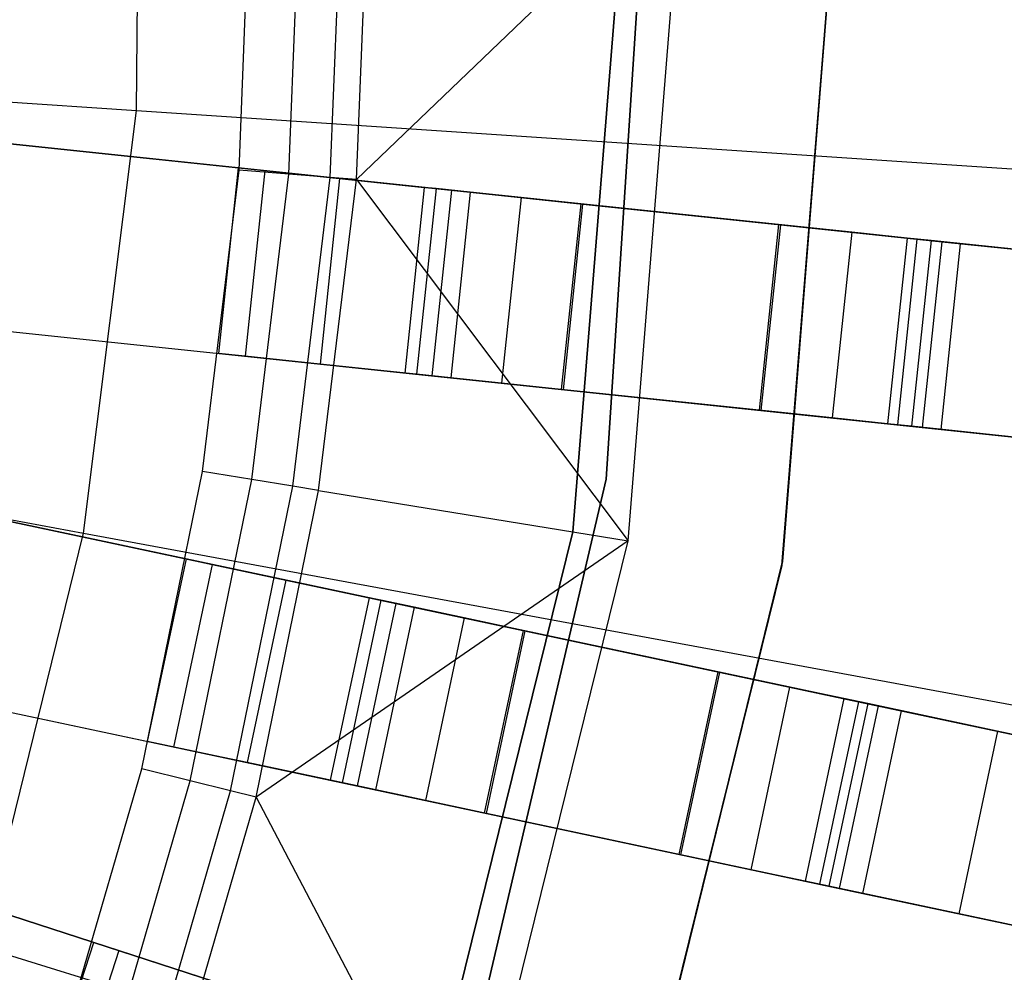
# Model space of a CAD drawing. Extents: x 0.4 to 55.5, y 0.4 to 55.5.
# Tile 72 of 103: x 30.766 to 31.556, y 27.035 to 27.8. Entities that reach past the tile are written whole.
import ezdxf

# ---------------------------------------------------------------- set-up
doc = ezdxf.new("R2010")
doc.units = 0
doc.header["$LTSCALE"] = 2.54
doc.layers.get('0').update_dxf_attribs({"color": 13, "linetype": 'CONTINUOUS'})

# ---------------------------------------------------------------- blocks, each defined once
blk = doc.blocks.new('M_STL')
at = {"color": 0}
for p, q in [((30.85952, 27.72728, 199.19047), (30.86239, 28.06951, 199.19047)), ((30.85952, 27.72728, 199.19047), (30.86239, 28.06951, 199.19047)), ((31.27246, 27.98304, 10.55513), (31.23666, 27.43092, 10.55513)), ((31.23666, 27.43092, 9.95513), (31.27246, 27.98304, 9.95513)), ((31.23666, 27.43092, 9.95513), (31.27246, 27.98304, 9.95513)), ((31.27246, 27.98304, 10.55513), (31.23666, 27.43092, 10.55513)), ((30.94181, 27.6793, 32.51907), (30.95164, 27.923, 32.51907)), ((30.94181, 27.6793, 32.51907), (30.95164, 27.923, 32.51907)), ((30.98184, 27.67607, 32.51066), (30.99179, 27.923, 32.51066)), ((30.98184, 27.67607, 32.51066), (30.99179, 27.923, 32.51066)), ((31.01513, 27.67338, 32.48682), (31.02519, 27.923, 32.48682)), ((31.01513, 27.67338, 32.48682), (31.02519, 27.923, 32.48682)), ((31.03607, 27.67169, 32.45158), (31.0462, 27.923, 32.45158)), ((31.03607, 27.67169, 32.45158), (31.0462, 27.923, 32.45158)), ((31.03607, 27.67169, 32.45158), (31.298, 27.923, 31.71907)), ((31.03607, 27.67169, 32.45158), (31.298, 27.923, 31.71907)), ((31.20988, 27.38883, 10.15513), (31.253, 27.923, 10.15513)), ((31.253, 27.923, 10.25513), (31.20988, 27.38883, 10.25513)), ((31.20988, 27.38883, 10.15513), (31.253, 27.923, 10.15513)), ((31.253, 27.923, 10.25513), (31.20988, 27.38883, 10.25513)), ((31.2543, 27.38162, 31.71907), (31.298, 27.923, 31.71907)), ((31.2543, 27.38162, 31.71907), (31.298, 27.923, 31.71907)), ((31.37768, 27.36156, 10.55513), (31.423, 27.923, 10.55513)), ((31.423, 27.923, 10.75513), (31.37768, 27.36156, 10.75513)), ((31.423, 27.923, 10.75513), (31.37768, 27.36156, 10.75513)), ((31.37768, 27.36156, 10.55513), (31.423, 27.923, 10.55513)), ((31.37822, 27.3649, 10.55513), (31.423, 27.92638, 10.55513)), ((31.423, 27.92638, 9.95513), (31.37822, 27.3649, 9.95513)), ((31.37822, 27.3649, 10.55513), (31.423, 27.92638, 10.55513)), ((31.423, 27.92638, 9.95513), (31.37822, 27.3649, 9.95513)), ((29.65861, 27.80732, 199.00516), (30.85952, 27.72728, 199.19047)), ((29.65861, 27.80732, 199.00516), (30.85952, 27.72728, 199.19047)), ((30.81694, 27.3877, 199.19047), (30.85952, 27.72728, 199.19047)), ((30.81694, 27.3877, 199.19047), (30.85952, 27.72728, 199.19047)), ((30.85952, 27.72728, 199.19047), (32.04207, 27.64846, 199.4703)), ((30.85952, 27.72728, 199.19047), (32.04207, 27.64846, 199.4703)), ((31.52134, 27.62021, 31.48509), (30.55218, 27.72208, 31.51999)), ((31.52134, 27.62021, 31.48509), (30.55218, 27.72208, 31.51999)), ((30.5544, 27.72184, 31.66998), (31.48628, 27.6239, 31.63719)), ((30.5544, 27.72184, 31.66998), (31.48628, 27.6239, 31.63719)), ((30.91241, 27.43718, 32.51907), (30.94181, 27.6793, 32.51907)), ((30.91241, 27.43718, 32.51907), (30.94181, 27.6793, 32.51907)), ((30.92569, 27.53199, 10.22519), (30.94137, 27.68117, 10.22519)), ((30.92569, 27.53199, 10.22519), (30.94137, 27.68117, 10.22519)), ((30.92569, 27.53199, 10.64886), (30.94137, 27.68117, 10.64886)), ((30.92569, 27.53199, 10.64886), (30.94137, 27.68117, 10.64886)), ((30.94137, 27.68117, 10.22519), (31.09055, 27.66549, 10.22519)), ((30.94137, 27.68117, 10.22519), (30.94137, 27.68117, 10.64886)), ((30.94137, 27.68117, 10.64886), (30.96249, 27.67895, 10.75484)), ((30.94137, 27.68117, 10.22519), (31.09055, 27.66549, 10.22519)), ((30.94137, 27.68117, 10.22519), (30.94137, 27.68117, 10.64886)), ((30.94137, 27.68117, 10.64886), (30.96249, 27.67895, 10.75484)), ((30.98184, 27.67607, 32.51066), (30.94181, 27.6793, 32.51907)), ((30.98184, 27.67607, 32.51066), (30.94181, 27.6793, 32.51907)), ((30.96249, 27.67895, 10.75484), (30.94681, 27.52978, 10.75484)), ((30.96249, 27.67895, 10.75484), (30.94681, 27.52978, 10.75484)), ((30.96249, 27.67895, 10.75484), (31.02259, 27.67263, 10.84444)), ((30.96249, 27.67895, 10.75484), (31.02259, 27.67263, 10.84444)), ((30.95205, 27.43073, 32.51066), (30.98184, 27.67607, 32.51066)), ((30.95205, 27.43073, 32.51066), (30.98184, 27.67607, 32.51066)), ((31.01513, 27.67338, 32.48682), (30.98184, 27.67607, 32.51066)), ((31.01513, 27.67338, 32.48682), (30.98184, 27.67607, 32.51066)), ((30.98502, 27.42538, 32.48682), (31.01513, 27.67338, 32.48682)), ((30.98502, 27.42538, 32.48682), (31.01513, 27.67338, 32.48682)), ((31.00576, 27.42201, 32.45158), (31.03607, 27.67169, 32.45158)), ((31.00576, 27.42201, 32.45158), (31.03607, 27.67169, 32.45158)), ((31.02259, 27.67263, 10.84444), (31.00691, 27.52346, 10.84444)), ((31.02259, 27.67263, 10.84444), (31.00691, 27.52346, 10.84444)), ((31.03607, 27.67169, 32.45158), (31.01513, 27.67338, 32.48682)), ((31.03607, 27.67169, 32.45158), (31.01513, 27.67338, 32.48682)), ((31.02259, 27.67263, 10.84444), (31.11239, 27.6632, 10.90383)), ((31.02259, 27.67263, 10.84444), (31.11239, 27.6632, 10.90383)), ((31.03607, 27.67169, 32.45158), (31.2543, 27.38162, 31.71907)), ((31.03607, 27.67169, 32.45158), (31.2543, 27.38162, 31.71907)), ((31.09055, 27.66549, 10.22519), (31.07487, 27.51631, 10.22519)), ((31.09055, 27.66549, 10.64886), (31.07487, 27.51631, 10.64886)), ((31.09055, 27.66549, 10.22519), (31.07487, 27.51631, 10.22519)), ((31.09055, 27.66549, 10.64886), (31.07487, 27.51631, 10.64886)), ((31.10015, 27.66448, 10.69703), (31.08447, 27.51531, 10.69703)), ((31.10015, 27.66448, 10.69703), (31.08447, 27.51531, 10.69703)), ((31.09055, 27.66549, 10.64886), (31.09055, 27.66549, 10.22519)), ((31.10015, 27.66448, 10.69703), (31.09055, 27.66549, 10.64886)), ((31.10015, 27.66448, 10.69703), (31.09055, 27.66549, 10.64886)), ((31.09055, 27.66549, 10.64886), (31.09055, 27.66549, 10.22519)), ((31.11239, 27.6632, 10.90383), (31.09671, 27.51402, 10.90383)), ((31.11239, 27.6632, 10.90383), (31.09671, 27.51402, 10.90383)), ((31.12747, 27.66161, 10.73776), (31.10015, 27.66448, 10.69703)), ((31.12747, 27.66161, 10.73776), (31.10015, 27.66448, 10.69703)), ((31.12747, 27.66161, 10.73776), (31.11179, 27.51244, 10.73776)), ((31.12747, 27.66161, 10.73776), (31.11179, 27.51244, 10.73776)), ((31.11239, 27.6632, 10.90383), (31.21802, 27.6521, 10.92385)), ((31.11239, 27.6632, 10.90383), (31.21802, 27.6521, 10.92385)), ((31.16829, 27.65732, 10.76476), (31.12747, 27.66161, 10.73776)), ((31.16829, 27.65732, 10.76476), (31.12747, 27.66161, 10.73776)), ((31.16829, 27.65732, 10.76476), (31.15261, 27.50815, 10.76476)), ((31.16829, 27.65732, 10.76476), (31.15261, 27.50815, 10.76476)), ((31.2163, 27.65228, 10.77386), (31.16829, 27.65732, 10.76476)), ((31.2163, 27.65228, 10.77386), (31.16829, 27.65732, 10.76476)), ((31.2163, 27.65228, 10.77386), (31.20062, 27.5031, 10.77386)), ((31.2163, 27.65228, 10.77386), (31.20062, 27.5031, 10.77386)), ((31.20234, 27.50292, 10.92385), (31.21802, 27.6521, 10.92385)), ((31.20234, 27.50292, 10.92385), (31.21802, 27.6521, 10.92385)), ((31.37519, 27.63558, 10.77201), (31.2163, 27.65228, 10.77386)), ((31.37519, 27.63558, 10.77201), (31.2163, 27.65228, 10.77386)), ((31.21802, 27.6521, 10.92385), (31.37691, 27.63539, 10.922)), ((31.21802, 27.6521, 10.92385), (31.37691, 27.63539, 10.922)), ((31.37519, 27.63558, 10.77201), (31.35951, 27.4864, 10.77201)), ((31.37519, 27.63558, 10.77201), (31.35951, 27.4864, 10.77201)), ((31.36124, 27.48622, 10.922), (31.37691, 27.63539, 10.922)), ((31.36124, 27.48622, 10.922), (31.37691, 27.63539, 10.922)), ((31.43394, 27.6294, 10.75639), (31.37519, 27.63558, 10.77201)), ((31.43394, 27.6294, 10.75639), (31.37519, 27.63558, 10.77201)), ((31.37691, 27.63539, 10.922), (31.50616, 27.62181, 10.88764)), ((31.37691, 27.63539, 10.922), (31.50616, 27.62181, 10.88764)), ((31.43394, 27.6294, 10.75639), (31.41826, 27.48022, 10.75639)), ((31.43394, 27.6294, 10.75639), (31.41826, 27.48022, 10.75639)), ((31.47831, 27.62474, 10.71464), (31.43394, 27.6294, 10.75639)), ((31.47831, 27.62474, 10.71464), (31.43394, 27.6294, 10.75639)), ((31.47831, 27.62474, 10.71464), (31.46263, 27.47556, 10.71464)), ((31.47831, 27.62474, 10.71464), (31.46263, 27.47556, 10.71464)), ((31.48628, 27.6239, 31.63719), (31.4706, 27.47472, 31.63719)), ((31.48628, 27.6239, 31.63719), (31.4706, 27.47472, 31.63719)), ((31.49769, 27.6227, 10.65673), (31.47831, 27.62474, 10.71464)), ((31.49769, 27.6227, 10.65673), (31.47831, 27.62474, 10.71464)), ((31.49769, 27.6227, 10.65673), (31.48201, 27.47352, 10.65673)), ((31.49769, 27.6227, 10.65673), (31.48201, 27.47352, 10.65673)), ((31.48628, 27.6239, 31.63719), (34.54734, 27.30217, 31.36017)), ((31.48628, 27.6239, 31.63719), (34.54734, 27.30217, 31.36017)), ((31.50616, 27.62181, 10.88764), (31.49048, 27.47263, 10.88764)), ((31.50616, 27.62181, 10.88764), (31.49048, 27.47263, 10.88764)), ((32.13817, 27.55538, 2.39591), (31.49769, 27.6227, 10.65673)), ((32.13817, 27.55538, 2.39591), (31.49769, 27.6227, 10.65673)), ((31.50616, 27.62181, 10.88764), (31.60377, 27.61155, 10.79579)), ((31.50616, 27.62181, 10.88764), (31.60377, 27.61155, 10.79579)), ((31.50566, 27.47104, 31.48509), (31.52134, 27.62021, 31.48509)), ((31.50566, 27.47104, 31.48509), (31.52134, 27.62021, 31.48509)), ((34.58523, 27.29819, 31.20437), (31.52134, 27.62021, 31.48509)), ((34.58523, 27.29819, 31.20437), (31.52134, 27.62021, 31.48509)), ((29.63344, 27.60661, 199.00516), (30.81694, 27.3877, 199.19047)), ((29.63344, 27.60661, 199.00516), (30.81694, 27.3877, 199.19047)), ((30.5365, 27.5729, 31.51999), (31.50566, 27.47104, 31.48509)), ((30.5365, 27.5729, 31.51999), (31.50566, 27.47104, 31.48509)), ((30.53872, 27.57267, 31.66998), (31.4706, 27.47472, 31.63719)), ((30.53872, 27.57267, 31.66998), (31.4706, 27.47472, 31.63719)), ((31.07487, 27.51631, 10.22519), (30.92569, 27.53199, 10.22519)), ((30.94681, 27.52978, 10.75484), (30.92569, 27.53199, 10.64886)), ((30.92569, 27.53199, 10.64886), (30.92569, 27.53199, 10.22519)), ((31.07487, 27.51631, 10.22519), (30.92569, 27.53199, 10.22519)), ((30.92569, 27.53199, 10.64886), (30.92569, 27.53199, 10.22519)), ((30.94681, 27.52978, 10.75484), (30.92569, 27.53199, 10.64886)), ((31.00691, 27.52346, 10.84444), (30.94681, 27.52978, 10.75484)), ((31.00691, 27.52346, 10.84444), (30.94681, 27.52978, 10.75484)), ((31.09671, 27.51402, 10.90383), (31.00691, 27.52346, 10.84444)), ((31.09671, 27.51402, 10.90383), (31.00691, 27.52346, 10.84444)), ((31.07487, 27.51631, 10.64886), (31.07487, 27.51631, 10.22519)), ((31.08447, 27.51531, 10.69703), (31.07487, 27.51631, 10.64886)), ((31.07487, 27.51631, 10.64886), (31.07487, 27.51631, 10.22519)), ((31.08447, 27.51531, 10.69703), (31.07487, 27.51631, 10.64886)), ((31.11179, 27.51244, 10.73776), (31.08447, 27.51531, 10.69703)), ((31.11179, 27.51244, 10.73776), (31.08447, 27.51531, 10.69703)), ((31.20234, 27.50292, 10.92385), (31.09671, 27.51402, 10.90383)), ((31.20234, 27.50292, 10.92385), (31.09671, 27.51402, 10.90383)), ((31.15261, 27.50815, 10.76476), (31.11179, 27.51244, 10.73776)), ((31.15261, 27.50815, 10.76476), (31.11179, 27.51244, 10.73776)), ((31.20062, 27.5031, 10.77386), (31.15261, 27.50815, 10.76476)), ((31.20062, 27.5031, 10.77386), (31.15261, 27.50815, 10.76476)), ((31.35951, 27.4864, 10.77201), (31.20062, 27.5031, 10.77386)), ((31.35951, 27.4864, 10.77201), (31.20062, 27.5031, 10.77386)), ((31.36124, 27.48622, 10.922), (31.20234, 27.50292, 10.92385)), ((31.36124, 27.48622, 10.922), (31.20234, 27.50292, 10.92385)), ((31.41826, 27.48022, 10.75639), (31.35951, 27.4864, 10.77201)), ((31.41826, 27.48022, 10.75639), (31.35951, 27.4864, 10.77201)), ((31.49048, 27.47263, 10.88764), (31.36124, 27.48622, 10.922)), ((31.49048, 27.47263, 10.88764), (31.36124, 27.48622, 10.922)), ((31.46263, 27.47556, 10.71464), (31.41826, 27.48022, 10.75639)), ((31.46263, 27.47556, 10.71464), (31.41826, 27.48022, 10.75639)), ((31.48201, 27.47352, 10.65673), (31.46263, 27.47556, 10.71464)), ((31.48201, 27.47352, 10.65673), (31.46263, 27.47556, 10.71464)), ((31.4706, 27.47472, 31.63719), (34.53167, 27.15299, 31.36017)), ((31.4706, 27.47472, 31.63719), (34.53167, 27.15299, 31.36017)), ((32.12249, 27.40621, 2.39591), (31.48201, 27.47352, 10.65673)), ((32.12249, 27.40621, 2.39591), (31.48201, 27.47352, 10.65673)), ((31.58809, 27.46237, 10.79579), (31.49048, 27.47263, 10.88764)), ((31.58809, 27.46237, 10.79579), (31.49048, 27.47263, 10.88764)), ((31.50566, 27.47104, 31.48509), (34.56955, 27.14901, 31.20437)), ((31.50566, 27.47104, 31.48509), (34.56955, 27.14901, 31.20437)), ((31.4739, 27.24491, 31.48488), (30.51677, 27.44836, 31.51999)), ((31.4739, 27.24491, 31.48488), (30.51677, 27.44836, 31.51999)), ((30.51896, 27.44789, 31.66998), (31.43932, 27.25226, 31.63698)), ((30.51896, 27.44789, 31.66998), (31.43932, 27.25226, 31.63698)), ((30.86363, 27.1982, 32.51907), (30.91241, 27.43718, 32.51907)), ((30.86363, 27.1982, 32.51907), (30.91241, 27.43718, 32.51907)), ((30.95205, 27.43073, 32.51066), (30.91241, 27.43718, 32.51907)), ((30.95205, 27.43073, 32.51066), (30.91241, 27.43718, 32.51907)), ((30.90262, 27.18859, 32.51066), (30.95205, 27.43073, 32.51066)), ((30.90262, 27.18859, 32.51066), (30.95205, 27.43073, 32.51066)), ((30.93505, 27.1806, 32.48682), (30.98502, 27.42538, 32.48682)), ((30.93505, 27.1806, 32.48682), (30.98502, 27.42538, 32.48682)), ((30.98502, 27.42538, 32.48682), (30.95205, 27.43073, 32.51066)), ((30.98502, 27.42538, 32.48682), (30.95205, 27.43073, 32.51066)), ((31.00576, 27.42201, 32.45158), (30.98502, 27.42538, 32.48682)), ((31.00576, 27.42201, 32.45158), (30.98502, 27.42538, 32.48682)), ((31.23666, 27.43092, 10.55513), (31.11048, 26.89222, 10.55513)), ((31.11048, 26.89222, 9.95513), (31.23666, 27.43092, 9.95513)), ((31.11048, 26.89222, 9.95513), (31.23666, 27.43092, 9.95513)), ((31.23666, 27.43092, 10.55513), (31.11048, 26.89222, 10.55513)), ((31.23666, 27.43092, 9.95513), (31.23666, 27.43092, 10.55513)), ((31.23666, 27.43092, 9.95513), (31.23666, 27.43092, 10.55513)), ((30.95545, 27.17557, 32.45158), (31.00576, 27.42201, 32.45158)), ((30.95545, 27.17557, 32.45158), (31.00576, 27.42201, 32.45158)), ((31.00576, 27.42201, 32.45158), (31.2543, 27.38162, 31.71907)), ((31.00576, 27.42201, 32.45158), (31.2543, 27.38162, 31.71907)), ((30.73523, 27.05535, 199.19047), (30.81694, 27.3877, 199.19047)), ((30.73523, 27.05535, 199.19047), (30.81694, 27.3877, 199.19047)), ((30.81694, 27.3877, 199.19047), (31.98234, 27.17213, 199.4703)), ((30.81694, 27.3877, 199.19047), (31.98234, 27.17213, 199.4703)), ((31.08163, 26.8685, 10.15513), (31.20988, 27.38883, 10.15513)), ((31.20988, 27.38883, 10.25513), (31.08163, 26.8685, 10.25513)), ((31.08163, 26.8685, 10.15513), (31.20988, 27.38883, 10.15513)), ((31.20988, 27.38883, 10.25513), (31.08163, 26.8685, 10.25513)), ((31.20988, 27.38883, 10.15513), (31.20988, 27.38883, 10.25513)), ((31.20988, 27.38883, 10.15513), (31.20988, 27.38883, 10.25513)), ((31.2543, 27.38162, 31.71907), (30.95545, 27.17557, 32.45158)), ((31.2543, 27.38162, 31.71907), (30.95545, 27.17557, 32.45158)), ((31.12431, 26.85425, 31.71907), (31.2543, 27.38162, 31.71907)), ((31.12431, 26.85425, 31.71907), (31.2543, 27.38162, 31.71907)), ((30.86837, 27.22027, 10.22519), (30.89955, 27.36699, 10.22519)), ((30.86837, 27.22027, 10.22519), (30.89955, 27.36699, 10.22519)), ((30.86837, 27.22027, 10.64886), (30.89955, 27.36699, 10.64886)), ((30.86837, 27.22027, 10.64886), (30.89955, 27.36699, 10.64886)), ((30.92033, 27.36258, 10.75484), (30.88914, 27.21585, 10.75484)), ((30.92033, 27.36258, 10.75484), (30.88914, 27.21585, 10.75484)), ((30.89955, 27.36699, 10.22519), (31.04628, 27.33581, 10.22519)), ((30.89955, 27.36699, 10.22519), (30.89955, 27.36699, 10.64886)), ((30.89955, 27.36699, 10.64886), (30.92033, 27.36258, 10.75484)), ((30.89955, 27.36699, 10.22519), (31.04628, 27.33581, 10.22519)), ((30.89955, 27.36699, 10.22519), (30.89955, 27.36699, 10.64886)), ((30.89955, 27.36699, 10.64886), (30.92033, 27.36258, 10.75484)), ((30.92033, 27.36258, 10.75484), (30.97944, 27.35001, 10.84444)), ((30.92033, 27.36258, 10.75484), (30.97944, 27.35001, 10.84444)), ((31.37768, 27.36156, 10.75513), (31.24288, 26.81466, 10.75513)), ((31.24288, 26.81466, 10.55513), (31.37768, 27.36156, 10.55513)), ((31.37768, 27.36156, 10.75513), (31.24288, 26.81466, 10.75513)), ((31.24288, 26.81466, 10.55513), (31.37768, 27.36156, 10.55513)), ((31.24395, 26.81787, 10.55513), (31.37822, 27.3649, 10.55513)), ((31.37822, 27.3649, 9.95513), (31.24395, 26.81787, 9.95513)), ((31.24395, 26.81787, 10.55513), (31.37822, 27.3649, 10.55513)), ((31.37822, 27.3649, 9.95513), (31.24395, 26.81787, 9.95513)), ((31.37768, 27.36156, 10.75513), (31.37768, 27.36156, 10.55513)), ((31.37768, 27.36156, 10.75513), (31.37768, 27.36156, 10.55513)), ((31.37822, 27.3649, 10.55513), (31.37822, 27.3649, 9.95513)), ((31.37822, 27.3649, 10.55513), (31.37822, 27.3649, 9.95513)), ((30.97944, 27.35001, 10.84444), (30.94825, 27.20329, 10.84444)), ((30.97944, 27.35001, 10.84444), (30.94825, 27.20329, 10.84444)), ((30.97944, 27.35001, 10.84444), (31.06776, 27.33124, 10.90383)), ((30.97944, 27.35001, 10.84444), (31.06776, 27.33124, 10.90383)), ((31.04628, 27.33581, 10.22519), (31.01509, 27.18908, 10.22519)), ((31.04628, 27.33581, 10.64886), (31.01509, 27.18908, 10.64886)), ((31.04628, 27.33581, 10.22519), (31.01509, 27.18908, 10.22519)), ((31.04628, 27.33581, 10.64886), (31.01509, 27.18908, 10.64886)), ((31.05572, 27.3338, 10.69703), (31.02453, 27.18708, 10.69703)), ((31.05572, 27.3338, 10.69703), (31.02453, 27.18708, 10.69703)), ((31.06776, 27.33124, 10.90383), (31.03658, 27.18452, 10.90383)), ((31.06776, 27.33124, 10.90383), (31.03658, 27.18452, 10.90383)), ((31.04628, 27.33581, 10.64886), (31.04628, 27.33581, 10.22519)), ((31.05572, 27.3338, 10.69703), (31.04628, 27.33581, 10.64886)), ((31.05572, 27.3338, 10.69703), (31.04628, 27.33581, 10.64886)), ((31.04628, 27.33581, 10.64886), (31.04628, 27.33581, 10.22519)), ((31.08259, 27.32809, 10.73776), (31.05572, 27.3338, 10.69703)), ((31.08259, 27.32809, 10.73776), (31.05572, 27.3338, 10.69703)), ((31.06776, 27.33124, 10.90383), (31.17166, 27.30916, 10.92385)), ((31.06776, 27.33124, 10.90383), (31.17166, 27.30916, 10.92385)), ((31.08259, 27.32809, 10.73776), (31.0514, 27.18137, 10.73776)), ((31.08259, 27.32809, 10.73776), (31.0514, 27.18137, 10.73776)), ((31.12274, 27.31956, 10.76476), (31.08259, 27.32809, 10.73776)), ((31.12274, 27.31956, 10.76476), (31.08259, 27.32809, 10.73776)), ((31.12274, 27.31956, 10.76476), (31.09155, 27.17283, 10.76476)), ((31.12274, 27.31956, 10.76476), (31.09155, 27.17283, 10.76476)), ((31.16996, 27.30952, 10.77386), (31.12274, 27.31956, 10.76476)), ((31.16996, 27.30952, 10.77386), (31.12274, 27.31956, 10.76476)), ((31.16996, 27.30952, 10.77386), (31.13877, 27.1628, 10.77386)), ((31.16996, 27.30952, 10.77386), (31.13877, 27.1628, 10.77386)), ((31.14047, 27.16243, 10.92385), (31.17166, 27.30916, 10.92385)), ((31.14047, 27.16243, 10.92385), (31.17166, 27.30916, 10.92385)), ((31.32623, 27.2763, 10.77201), (31.16996, 27.30952, 10.77386)), ((31.32623, 27.2763, 10.77201), (31.16996, 27.30952, 10.77386)), ((31.17166, 27.30916, 10.92385), (31.32793, 27.27594, 10.922)), ((31.17166, 27.30916, 10.92385), (31.32793, 27.27594, 10.922)), ((30.48559, 27.30163, 31.51999), (31.44271, 27.09819, 31.48488)), ((30.48559, 27.30163, 31.51999), (31.44271, 27.09819, 31.48488)), ((30.48777, 27.30117, 31.66998), (31.40814, 27.10554, 31.63698)), ((30.48777, 27.30117, 31.66998), (31.40814, 27.10554, 31.63698)), ((31.32623, 27.2763, 10.77201), (31.29505, 27.12958, 10.77201)), ((31.32623, 27.2763, 10.77201), (31.29505, 27.12958, 10.77201)), ((31.29674, 27.12922, 10.922), (31.32793, 27.27594, 10.922)), ((31.29674, 27.12922, 10.922), (31.32793, 27.27594, 10.922)), ((31.38401, 27.26402, 10.75639), (31.32623, 27.2763, 10.77201)), ((31.38401, 27.26402, 10.75639), (31.32623, 27.2763, 10.77201)), ((31.32793, 27.27594, 10.922), (31.45505, 27.24892, 10.88764)), ((31.32793, 27.27594, 10.922), (31.45505, 27.24892, 10.88764)), ((31.38401, 27.26402, 10.75639), (31.35283, 27.11729, 10.75639)), ((31.38401, 27.26402, 10.75639), (31.35283, 27.11729, 10.75639)), ((31.42765, 27.25474, 10.71464), (31.38401, 27.26402, 10.75639)), ((31.42765, 27.25474, 10.71464), (31.38401, 27.26402, 10.75639)), ((31.42765, 27.25474, 10.71464), (31.39647, 27.10802, 10.71464)), ((31.42765, 27.25474, 10.71464), (31.39647, 27.10802, 10.71464)), ((31.43932, 27.25226, 31.63698), (31.40814, 27.10554, 31.63698)), ((31.43932, 27.25226, 31.63698), (31.40814, 27.10554, 31.63698)), ((31.44672, 27.25069, 10.65673), (31.41553, 27.10397, 10.65673)), ((31.44672, 27.25069, 10.65673), (31.41553, 27.10397, 10.65673)), ((31.44672, 27.25069, 10.65673), (31.42765, 27.25474, 10.71464)), ((31.44672, 27.25069, 10.65673), (31.42765, 27.25474, 10.71464)), ((31.43932, 27.25226, 31.63698), (34.45174, 26.61195, 31.35947)), ((31.43932, 27.25226, 31.63698), (34.45174, 26.61195, 31.35947)), ((32.07665, 27.11679, 2.39591), (31.44672, 27.25069, 10.65673)), ((32.07665, 27.11679, 2.39591), (31.44672, 27.25069, 10.65673)), ((31.45505, 27.24892, 10.88764), (31.42386, 27.1022, 10.88764)), ((31.45505, 27.24892, 10.88764), (31.42386, 27.1022, 10.88764)), ((31.44271, 27.09819, 31.48488), (31.4739, 27.24491, 31.48488)), ((31.44271, 27.09819, 31.48488), (31.4739, 27.24491, 31.48488)), ((31.45505, 27.24892, 10.88764), (31.55105, 27.22851, 10.79579)), ((31.45505, 27.24892, 10.88764), (31.55105, 27.22851, 10.79579)), ((34.48911, 26.60401, 31.20366), (31.4739, 27.24491, 31.48488)), ((34.48911, 26.60401, 31.20366), (31.4739, 27.24491, 31.48488)), ((31.55105, 27.22851, 10.79579), (31.51986, 27.08179, 10.79579)), ((31.55105, 27.22851, 10.79579), (31.51986, 27.08179, 10.79579)), ((31.55105, 27.22851, 10.79579), (31.593, 27.2196, 10.66839)), ((31.55105, 27.22851, 10.79579), (31.593, 27.2196, 10.66839)), ((31.01509, 27.18908, 10.22519), (30.86837, 27.22027, 10.22519)), ((30.88914, 27.21585, 10.75484), (30.86837, 27.22027, 10.64886)), ((30.86837, 27.22027, 10.64886), (30.86837, 27.22027, 10.22519)), ((31.01509, 27.18908, 10.22519), (30.86837, 27.22027, 10.22519)), ((30.86837, 27.22027, 10.64886), (30.86837, 27.22027, 10.22519)), ((30.88914, 27.21585, 10.75484), (30.86837, 27.22027, 10.64886)), ((30.94825, 27.20329, 10.84444), (30.88914, 27.21585, 10.75484)), ((30.94825, 27.20329, 10.84444), (30.88914, 27.21585, 10.75484)), ((31.03658, 27.18452, 10.90383), (30.94825, 27.20329, 10.84444)), ((31.03658, 27.18452, 10.90383), (30.94825, 27.20329, 10.84444)), ((30.79577, 26.96393, 32.51907), (30.86363, 27.1982, 32.51907)), ((30.79577, 26.96393, 32.51907), (30.86363, 27.1982, 32.51907)), ((30.90262, 27.18859, 32.51066), (30.86363, 27.1982, 32.51907)), ((30.90262, 27.18859, 32.51066), (30.86363, 27.1982, 32.51907)), ((30.83386, 26.95121, 32.51066), (30.90262, 27.18859, 32.51066)), ((30.83386, 26.95121, 32.51066), (30.90262, 27.18859, 32.51066)), ((30.93505, 27.1806, 32.48682), (30.90262, 27.18859, 32.51066)), ((30.93505, 27.1806, 32.48682), (30.90262, 27.18859, 32.51066)), ((31.01509, 27.18908, 10.64886), (31.01509, 27.18908, 10.22519)), ((31.02453, 27.18708, 10.69703), (31.01509, 27.18908, 10.64886)), ((31.01509, 27.18908, 10.64886), (31.01509, 27.18908, 10.22519)), ((31.02453, 27.18708, 10.69703), (31.01509, 27.18908, 10.64886)), ((31.0514, 27.18137, 10.73776), (31.02453, 27.18708, 10.69703)), ((31.0514, 27.18137, 10.73776), (31.02453, 27.18708, 10.69703)), ((31.38701, 26.87634, 31.48468), (30.45295, 27.17983, 31.51999)), ((31.38701, 26.87634, 31.48468), (30.45295, 27.17983, 31.51999)), ((30.45508, 27.17914, 31.66998), (31.35331, 26.88729, 31.6368)), ((30.45508, 27.17914, 31.66998), (31.35331, 26.88729, 31.6368)), ((30.86554, 26.94064, 32.48682), (30.93505, 27.1806, 32.48682)), ((30.86554, 26.94064, 32.48682), (30.93505, 27.1806, 32.48682)), ((30.95545, 27.17557, 32.45158), (30.93505, 27.1806, 32.48682)), ((30.95545, 27.17557, 32.45158), (30.93505, 27.1806, 32.48682)), ((31.14047, 27.16243, 10.92385), (31.03658, 27.18452, 10.90383)), ((31.14047, 27.16243, 10.92385), (31.03658, 27.18452, 10.90383)), ((31.09155, 27.17283, 10.76476), (31.0514, 27.18137, 10.73776)), ((31.09155, 27.17283, 10.76476), (31.0514, 27.18137, 10.73776)), ((30.88547, 26.93398, 32.45158), (30.95545, 27.17557, 32.45158)), ((30.88547, 26.93398, 32.45158), (30.95545, 27.17557, 32.45158)), ((30.95545, 27.17557, 32.45158), (31.12431, 26.85425, 31.71907)), ((30.95545, 27.17557, 32.45158), (31.12431, 26.85425, 31.71907)), ((31.13877, 27.1628, 10.77386), (31.09155, 27.17283, 10.76476)), ((31.13877, 27.1628, 10.77386), (31.09155, 27.17283, 10.76476)), ((31.29505, 27.12958, 10.77201), (31.13877, 27.1628, 10.77386)), ((31.29505, 27.12958, 10.77201), (31.13877, 27.1628, 10.77386)), ((31.29674, 27.12922, 10.922), (31.14047, 27.16243, 10.92385)), ((31.29674, 27.12922, 10.922), (31.14047, 27.16243, 10.92385)), ((31.35283, 27.11729, 10.75639), (31.29505, 27.12958, 10.77201)), ((31.35283, 27.11729, 10.75639), (31.29505, 27.12958, 10.77201)), ((31.42386, 27.1022, 10.88764), (31.29674, 27.12922, 10.922)), ((31.42386, 27.1022, 10.88764), (31.29674, 27.12922, 10.922)), ((31.39647, 27.10802, 10.71464), (31.35283, 27.11729, 10.75639)), ((31.39647, 27.10802, 10.71464), (31.35283, 27.11729, 10.75639)), ((31.41553, 27.10397, 10.65673), (31.39647, 27.10802, 10.71464)), ((31.41553, 27.10397, 10.65673), (31.39647, 27.10802, 10.71464)), ((31.40814, 27.10554, 31.63698), (34.42055, 26.46523, 31.35947)), ((31.40814, 27.10554, 31.63698), (34.42055, 26.46523, 31.35947)), ((32.04546, 26.97007, 2.39591), (31.41553, 27.10397, 10.65673)), ((32.04546, 26.97007, 2.39591), (31.41553, 27.10397, 10.65673)), ((31.51986, 27.08179, 10.79579), (31.42386, 27.1022, 10.88764)), ((31.51986, 27.08179, 10.79579), (31.42386, 27.1022, 10.88764)), ((31.44271, 27.09819, 31.48488), (34.45792, 26.45729, 31.20366)), ((31.44271, 27.09819, 31.48488), (34.45792, 26.45729, 31.20366)), ((31.56181, 27.07288, 10.66839), (31.51986, 27.08179, 10.79579)), ((31.56181, 27.07288, 10.66839), (31.51986, 27.08179, 10.79579)), ((30.73523, 27.05535, 199.19047), (31.86772, 26.70594, 199.4703)), ((30.73523, 27.05535, 199.19047), (31.86772, 26.70594, 199.4703)), ((30.77878, 26.91624, 10.22519), (30.82513, 27.05891, 10.22519)), ((30.77878, 26.91624, 10.22519), (30.82513, 27.05891, 10.22519)), ((30.77878, 26.91624, 10.64886), (30.82513, 27.05891, 10.64886)), ((30.77878, 26.91624, 10.64886), (30.82513, 27.05891, 10.64886)), ((30.84533, 27.05234, 10.75484), (30.79897, 26.90968, 10.75484)), ((30.84533, 27.05234, 10.75484), (30.79897, 26.90968, 10.75484)), ((30.82513, 27.05891, 10.22519), (30.96779, 27.01255, 10.22519)), ((30.82513, 27.05891, 10.22519), (30.82513, 27.05891, 10.64886)), ((30.82513, 27.05891, 10.64886), (30.84533, 27.05234, 10.75484)), ((30.82513, 27.05891, 10.22519), (30.96779, 27.01255, 10.22519)), ((30.82513, 27.05891, 10.22519), (30.82513, 27.05891, 10.64886)), ((30.82513, 27.05891, 10.64886), (30.84533, 27.05234, 10.75484)), ((30.84533, 27.05234, 10.75484), (30.9028, 27.03367, 10.84444)), ((30.84533, 27.05234, 10.75484), (30.9028, 27.03367, 10.84444))]:
    blk.add_line(p, q, dxfattribs=at)

msp = doc.modelspace()

# ---------------------------------------------------------------- block references
at = {"color": 0}
msp.add_blockref('M_STL', (0, 0), dxfattribs=at)

doc.saveas('drawing.dxf')
